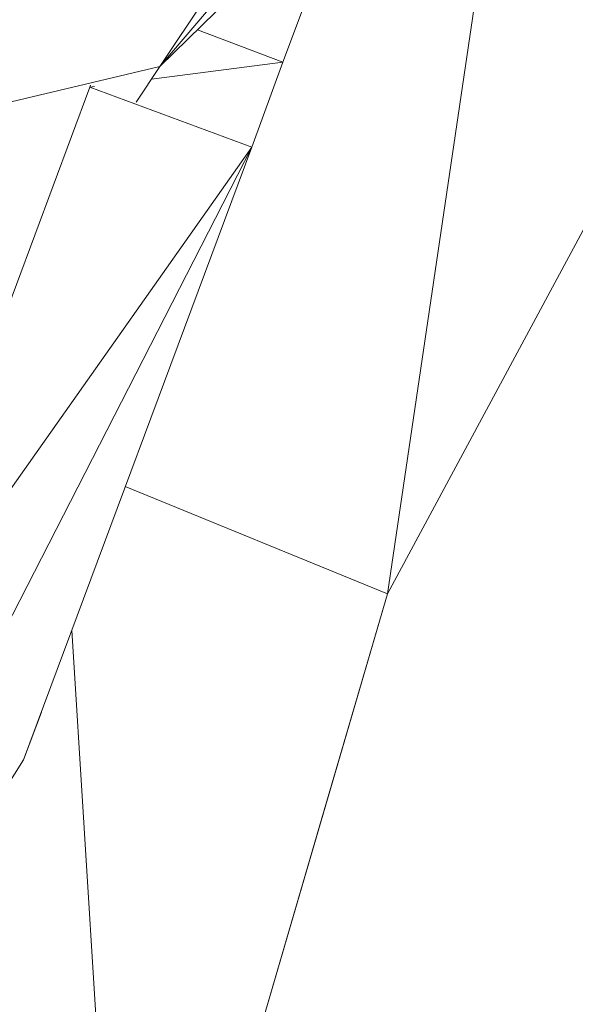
# Model space of a CAD drawing. Header units: feet. Extents: x 154 to 734, y 944 to 1247.
# Tile 45 of 63: x 229.65 to 234.41, y 1026.27 to 1034.7. Entities that reach past the tile are written whole.
import ezdxf

# ---------------------------------------------------------------- set-up
doc = ezdxf.new("R2010")
doc.units = ezdxf.units.FT
doc.header["$MEASUREMENT"] = 0
doc.layers.get('0').update_dxf_attribs({"true_color": 0x5890e1})

# ---------------------------------------------------------------- blocks, each defined once
blk = doc.blocks.new('A$Ca1c6a726')
at = {"color": 0, "linetype": 'Continuous', "lineweight": 0, "extrusion": (2.22045e-16, 1, -2.22045e-16)}
for p, q in [((84.8792, 99.6305), (76.6611, 89.9762)), ((84.8792, 99.6305), (76.6611, 89.9762)), ((80.5474, 95.798), (76.6611, 89.9762)), ((76.6611, 89.9762), (80.5474, 95.798)), ((81.7724, 94.9761), (76.6611, 89.9762)), ((81.7724, 94.9761), (76.6611, 89.9762)), ((78.6098, 85.461), (79.7177, 92.9636)), ((79.7177, 92.9636), (78.6098, 85.461)), ((82.3848, 92.4853), (78.6098, 85.461)), ((82.3848, 92.4853), (78.6098, 85.461)), ((77.8822, 90.4601), (77.7133, 90.0146)), ((77.7133, 90.0146), (77.8822, 90.4601)), ((77.7133, 90.0146), (76.9826, 90.2906)), ((77.7133, 90.0146), (76.9826, 90.2906)), ((76.6611, 89.9762), (74.0958, 89.3695)), ((76.6611, 89.9762), (74.0958, 89.3695)), ((76.6611, 89.9762), (76.4584, 89.672)), ((76.6611, 89.9762), (76.4584, 89.672)), ((76.6611, 89.9762), (76.5651, 89.8318)), ((76.6611, 89.9762), (76.5651, 89.8318)), ((77.7133, 90.0146), (76.5893, 89.8682)), ((77.7133, 90.0146), (76.5893, 89.8682)), ((76.6611, 89.9762), (76.6578, 89.9712)), ((76.6578, 89.9712), (76.6611, 89.9762)), ((76.6677, 89.9826), (76.6611, 89.9762)), ((76.6677, 89.9826), (76.6611, 89.9762)), ((76.6611, 89.9762), (76.6611, 89.9762)), ((76.6611, 89.9762), (76.6611, 89.9762)), ((77.4483, 89.2849), (77.7133, 90.0146)), ((77.7133, 90.0146), (77.4483, 89.2849)), ((76.062, 89.7995), (74.1111, 84.5538)), ((76.062, 89.7995), (74.1111, 84.5538)), ((76.0683, 89.817), (76.062, 89.7995)), ((76.062, 89.7995), (76.0683, 89.817)), ((76.1009, 89.8046), (76.062, 89.7995)), ((76.1009, 89.8046), (76.062, 89.7995)), ((77.4483, 89.2849), (76.062, 89.7995)), ((77.4483, 89.2849), (76.062, 89.7995)), ((77.4483, 89.2849), (71.6688, 77.9947)), ((77.4483, 89.2849), (71.6688, 77.9947)), ((77.4483, 89.2849), (74.1111, 84.5538)), ((77.4483, 89.2849), (74.1111, 84.5538)), ((77.4483, 89.2849), (75.4936, 84.0392)), ((75.4936, 84.0392), (77.4483, 89.2849)), ((78.6098, 85.461), (76.3657, 86.3797)), ((78.6098, 85.461), (76.3657, 86.3797)), ((78.6098, 85.461), (76.3672, 77.7788)), ((76.3672, 77.7788), (78.6098, 85.461)), ((78.6098, 85.461), (78.0493, 83.5411)), ((78.0493, 83.5411), (78.6098, 85.461)), ((76.3672, 77.7788), (75.9086, 85.151)), ((76.3672, 77.7788), (75.9086, 85.151)), ((75.6485, 84.4492), (75.4936, 84.0392)), ((75.6485, 84.4492), (75.4936, 84.0392)), ((75.4936, 84.0392), (71.6688, 77.9947)), ((75.4936, 84.0392), (71.6688, 77.9947)), ((75.4956, 84.0387), (75.4936, 84.0392)), ((75.4956, 84.0387), (75.4936, 84.0392)), ((78.0493, 83.5411), (77.3559, 81.1657)), ((78.0493, 83.5411), (77.3559, 81.1657)), ((78.0493, 83.5411), (77.4885, 81.6199)), ((78.0493, 83.5411), (77.4885, 81.6199))]:
    blk.add_line(p, q, dxfattribs=at)

msp = doc.modelspace()

# ---------------------------------------------------------------- block references
msp.add_blockref('A$Ca1c6a726', (154.1921, 944.327, -71.7993))

doc.saveas('drawing.dxf')
